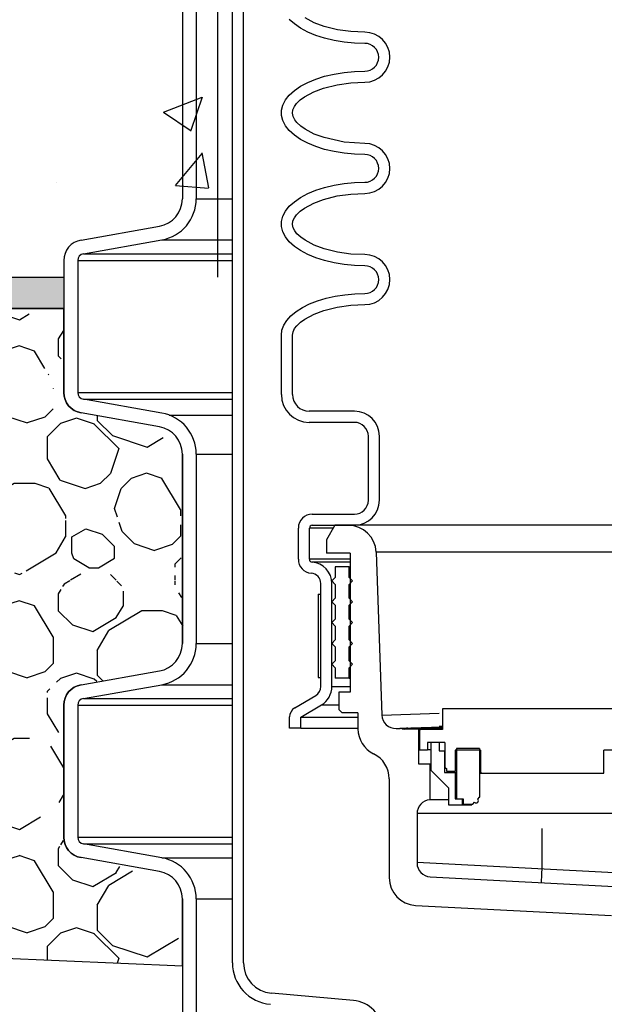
# Model space of a CAD drawing. Extents: x -1276 to 451, y 2026 to 3394.
# Tile 50 of 104: x -550 to -545, y 3176 to 3185. Entities that reach past the tile are written whole.
import ezdxf

# ---------------------------------------------------------------- set-up
doc = ezdxf.new("R2010")
doc.units = 0
doc.header["$MEASUREMENT"] = 0
doc.layers.get('0').update_dxf_attribs({"linetype": 'CONTINUOUS'})
doc.layers.get('DEFPOINTS').update_dxf_attribs({"linetype": 'CONTINUOUS'})
for name, color, linetype in [('CONCRETE', 3, 'CONTINUOUS'), ('CONCRETE-HATCH', 2, 'CONTINUOUS'), ('PEAGRAVEL-HATCH', 7, 'CONTINUOUS'), ('SPILL-BUCKET', 1, 'CONTINUOUS')]:
    doc.layers.add(name, color=color, linetype=linetype)

msp = doc.modelspace()

# ---------------------------------------------------------------- hatches: boundary and pattern name
at = {"layer": 'CONCRETE', "linetype": 'Continuous'}
msp.add_hatch(color=256, dxfattribs=at).paths.add_polyline_path([(-549.64146, 3182.29304), (-549.64146, 3182.57429), (-557.32295, 3182.57429), (-557.32295, 3182.29304)])
at = {"layer": 'CONCRETE-HATCH', "linetype": 'Continuous'}
h = msp.add_hatch(dxfattribs=at)
h.set_pattern_fill('AR-CONC', color=256, scale=0.5, style=0)
h.set_pattern_definition([(50, (4863.9127, 1710.789), (3.5863009, -0.3137607), [0.375, -4.125]), (355, (4863.9127, 1710.789), (-0.6937567, 3.7609607), [0.3, -3.3]), (100.4514, (4864.2115, 1710.763), (2.892547, 3.4471977), [0.318701, -3.5057106]), (46.1842, (4863.9127, 1711.789), (5.3362052, -0.827595), [0.5625, -6.1875]), (96.6356, (4864.3574, 1711.72), (4.6733135, 4.8705894), [0.4780514, -5.258565]), (351.1842, (4863.9127, 1711.789), (4.6733097, 4.870593), [0.45, -4.95]), (21, (4864.4127, 1711.539), (2.9845353, -2.0130945), [0.375, -4.125]), (326, (4864.4127, 1711.539), (1.2165767, 3.6257502), [0.3, -3.3]), (71.4514, (4864.6614, 1711.3713), (4.2011131, 1.6126525), [0.318701, -3.5057106]), (37.5, (4863.9127, 1710.7891), (0.06079928, 1.66446927), [0, -3.26, 0, -3.35, 0, -3.3125]), (7.5, (4863.9127, 1710.789), (1.3153477, 1.97205856), [0, -1.91, 0, -3.185, 0, -1.2625]), (327.5, (4862.7977, 1710.7891), (2.66911218, -0.11277436), [0, -1.25, 0, -3.9, 0, -5.175]), (317.5, (4862.2977, 1710.789), (2.9159308, 0.5005249), [0, -1.625, 0, -2.59, 0, -3.675])])
h.paths.add_polyline_path([(-547.59508, 3190.54716, -0.11463), (-547.6143, 3190.62989), (-547.6143, 3190.62989), (-547.6143, 3190.62989, -0.11463), (-547.59508, 3190.71261), (-547.59508, 3191.01179), (-549.23113, 3191.01179), (-557.00751, 3190.03456), (-557.00751, 3182.57429), (-548.25755, 3182.57429), (-548.25755, 3188.34981), (-547.59508, 3188.65134)])
h.paths.add_polyline_path([(-557.00751, 3190.03456), (-557.18871, 3190.01179), (-561.24873, 3190.01179), (-561.24873, 3182.57429), (-557.00751, 3182.57429)])
h.paths.add_polyline_path([(-561.24873, 3190.01179), (-570.79027, 3190.01179), (-570.79027, 3182.57429), (-561.24873, 3182.57429)])
h.paths.add_polyline_path([(-570.79027, 3190.01179), (-576.7501, 3190.01179), (-576.25567, 3188.0334), (-577.33906, 3187.26024), (-574.49181, 3186.1799), (-575.56694, 3185.27755), (-574.89136, 3182.57429), (-570.79027, 3182.57429)])
at = {"layer": 'PEAGRAVEL-HATCH', "linetype": 'Continuous'}
h = msp.add_hatch(dxfattribs=at)
h.set_pattern_fill('K13', color=256, scale=0.15, angle=45, style=0)
h.set_pattern_definition([(161.565051, (4860.352, 1712.2171), (-1.14551299, 1.14551298), [0.14626636, -3.47616375]), (198.434949, (4860.4446, 1711.6237), (-1.14551299, -1.14551298), [0.16744596, -3.45498417]), (108.434949, (4859.99504, 1711.73876), (-1.14551298, 1.14551299), [0.22028468, -3.40214544]), (120.9637565, (4860.51914, 1711.93853), (-1.14551299, 1.145512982), [0.32483496, -6.35459616]), (341.565051, (4860.8124, 1712.911), (-1.14551299, 1.14551298), [0.1554204, -3.4670097]), (30.9637565, (4860.689, 1712.83693), (-1.145512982, -1.14551299), [0.1439368, -6.5354943]), (108.434949, (4860.7059, 1712.64), (-1.14551298, 1.14551299), [0.05341206, -3.56901807]), (30.9637565, (4860.9259, 1712.5597), (-1.145512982, -1.14551299), [0.16862143, -6.51080967]), (239.0362435, (4860.61808, 1712.41277), (1.14551299, 1.145512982), [0.1008757, -6.5785554]), (210.9637565, (4860.7719, 1712.50507), (-1.145512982, -1.14551299), [0.17938317, -6.50004795]), (59.0362435, (4861.0873, 1712.11224), (1.14551299, 1.145512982), [0.12110556, -6.55832556]), (315, (4861.0289, 1712.505), (2.29102597, -4e-16), [0.17078245, -1.44921754]), (341.565051, (4860.6923, 1712.0473), (-1.14551299, 1.14551298), [0.19435985, -3.4280703]), (30.9637565, (4860.8767, 1711.98586), (-1.145512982, -1.14551299), [0.24562133, -6.4338098]), (59.0362435, (4860.54648, 1712.6954), (1.14551299, 1.145512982), [0.16473804, -6.5146931]), (30.9637565, (4860.2177, 1712.49812), (-1.145512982, -1.14551299), [0.3834064, -6.2960247]), (341.565051, (4861.05145, 1711.4565), (-1.14551299, 1.14551298), [0.3286329, -3.29379723]), (59.0362435, (4860.9142, 1711.81765), (1.14551299, 1.145512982), [0.20742305, -6.47200807]), (210.9637565, (4861.3155, 1712.17226), (-1.145512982, -1.14551299), [0.34352754, -6.3359036]), (300.9637565, (4861.6259, 1712.1313), (-1.14551299, 1.145512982), [0.29321556, -6.38621554]), (225, (4861.0342, 1711.1174), (-4e-16, -2.29102597), [0.12587075, -1.49412926]), (251.565051, (4861.10865, 1711.34086), (1.14551298, 1.14551299), [0.23552048, -3.38690964]), (18.434949, (4860.8064, 1710.9822), (-1.14551299, -1.14551298), [0.1462591, -3.476171]), (341.565051, (4860.5842, 1711.0562), (-1.14551299, 1.14551298), [0.2342041, -3.388226]), (198.434949, (4860.7285, 1711.6135), (-1.14551299, -1.14551298), [0.1501193, -3.47231085]), (161.565051, (4860.8897, 1711.5598), (-1.14551299, 1.14551298), [0.1699328, -3.4524973]), (225, (4860.5861, 1711.566), (-4e-16, -2.29102597), [0.16430493, -1.45569507]), (135, (4861.1086, 1711.3409), (-2.29102597, 0), [0.3096043, -1.3103957]), (135, (4861.0515, 1711.4565), (-2.29102597, 0), [0.1941188, -1.4258812]), (180, (4861.503, 1712.1723), (-1.14551298, 1.14551298), [0.18757007, -2.1034559]), (270, (4860.9142, 1711.8176), (-1.14551298, 1.14551298), [0.22385385, -2.06717212]), (270, (4861.7767, 1711.8799), (-1.14551298, 1.14551298), [0.1137452, -2.17728075]), (161.565051, (4861.6259, 1712.1313), (-1.14551299, 1.14551298), [0.12948223, -3.4929479]), (315, (4860.9599, 1712.8618), (2.29102597, -4e-16), [0.15646197, -1.46353803]), (90, (4861.0705, 1712.6465), (-1.14551298, 1.14551298), [0.10473996, -2.186286]), (90, (4860.689, 1712.6906), (-1.14551298, 1.14551298), [0.14628494, -2.14474104]), (0, (4860.8397, 1712.5597), (-1.14551298, 1.14551298), [0.08624347, -2.2047825]), (149.0362435, (4860.83966, 1712.5597), (-1.145512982, 1.14551299), [0.1560122, -6.52341894]), (90, (4860.4699, 1711.2468), (-1.14551298, 1.14551298), [0.2031168, -2.08790918]), (120.9637565, (4860.58423, 1711.05624), (-1.14551299, 1.145512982), [0.2221811, -6.45725002]), (315, (4859.995, 1711.7388), (2.29102597, -4e-16), [0.150823, -1.469177]), (71.565051, (4859.9254, 1711.94774), (1.14551298, 1.14551299), [0.19008, -3.43235013]), (45, (4859.9855, 1712.128), (0, 2.29102597), [0.12587075, -1.49412926]), (198.434949, (4860.21325, 1712.2633), (-1.14551299, -1.14551298), [0.1462591, -3.476171]), (341.565051, (4860.1017, 1711.6321), (-1.14551299, 1.14551298), [0.1939975, -3.42843263]), (45, (4860.4446, 1711.6237), (0, 2.29102597), [0.10542878, -1.51457123]), (270, (4860.5191, 1711.9385), (-1.14551298, 1.14551298), [0.2402591, -2.05076686]), (135, (4860.6923, 1712.0473), (-2.29102597, 0), [0.17837246, -1.44162755]), (180, (4861.0289, 1712.5051), (-1.14551298, 1.14551298), [0.2569598, -2.03406617]), (270, (4860.5662, 1712.3263), (-1.14551298, 1.14551298), [0.1528189, -2.13820706]), (270, (4861.1496, 1712.3843), (-1.14551298, 1.14551298), [0.16822163, -2.12280434]), (270, (4860.6312, 1712.9116), (-1.14551298, 1.14551298), [0.07500263, -2.21602334])])
h.paths.add_polyline_path([(-548.57656, 3176.38574), (-550.2219, 3176.45153), (-550.74134, 3176.45986), (-551.56323, 3176.76935), (-552.58404, 3177.63828), (-554.2545, 3177.9377), (-555.4846, 3178.36137), (-556.60375, 3179.09865), (-557.31128, 3179.56473), (-557.87602, 3179.77664), (-558.8808, 3179.83057), (-559.73072, 3180.08845), (-560.04374, 3180.56025), (-560.30925, 3181.37146), (-560.43593, 3182.29304), (-551.10379, 3182.29304), (-549.62712, 3182.2302), (-549.63575, 3182.17265), (-549.63575, 3182.14674), (-549.64439, 3182.10933), (-549.64599, 3182.04207), (-549.63288, 3181.93667), (-549.664, 3181.84119), (-549.6075, 3181.7559), (-551.26676, 3181.74123), (-549.62424, 3181.7007), (-551.174, 3181.66767), (-551.08818, 3181.62022), (-549.63969, 3181.57439), (-550.92239, 3181.55998), (-550.84882, 3181.54399), (-550.77312, 3181.53226), (-550.69529, 3181.5248), (-550.6164, 3181.52267), (-550.59919, 3181.51916), (-549.14971, 3181.30646), (-548.57609, 3181.05948), (-548.57656, 3180.98492), (-548.57681, 3181.08334), (-548.57681, 3180.42871), (-549.94514, 3180.40042), (-548.56875, 3180.34918), (-548.4085, 3180.38293), (-548.58039, 3180.30939), (-548.50258, 3180.30862), (-548.58224, 3180.28176), (-548.58674, 3180.26153), (-548.58674, 3179.9694), (-550.5346, 3179.92414), (-548.26206, 3179.88589), (-548.57775, 3179.8503), (-550.42449, 3179.85092), (-548.29191, 3179.83935), (-548.25644, 3179.81487), (-550.318, 3179.78446), (-548.58224, 3179.737), (-548.58224, 3179.57707), (-548.57325, 3179.60918), (-548.57325, 3178.95881), (-550.30401, 3178.92015), (-549.57653, 3178.85816), (-550.31802, 3178.80046), (-549.64818, 3178.79091), (-549.64891, 3178.64953), (-549.64255, 3178.50732), (-549.65155, 3178.48634), (-549.98037, 3178.45693), (-549.95415, 3178.43195), (-549.64255, 3178.31782), (-549.64254, 3177.85723), (-549.91601, 3177.82264), (-549.89919, 3177.78083), (-549.86282, 3177.72791), (-549.64255, 3177.67073), (-549.78686, 3177.64766), (-549.48662, 3177.35775), (-549.81022, 3177.52508), (-548.67323, 3177.10721)])

# ---------------------------------------------------------------- linework, layer by layer
msp.add_lwpolyline([(-550.79204, 3176.48243), (-548.57656, 3176.38574), (-548.57656, 3176.98765, 0.3639713), (-548.78301, 3177.23368), (-549.48662, 3177.35775, -0.3639701), (-549.64146, 3177.54228), (-549.64146, 3178.7268, -0.3639702), (-549.48662, 3178.91133), (-548.78301, 3179.0354, 0.3639697), (-548.57656, 3179.28143), (-548.57656, 3180.98492, 0.3639702), (-548.78301, 3181.23095), (-549.48662, 3181.35502, -0.3639702), (-549.64146, 3181.53954), (-549.64146, 3182.29304), (-560.43145, 3182.29304)], format="xyb")
at = {"layer": 'CONCRETE', "color": 3}
for p, q in [((-575.3197, 3182.57429), (-549.64146, 3182.57429)), ((-575.24941, 3182.29304), (-549.64146, 3182.29304))]:
    msp.add_line(p, q, dxfattribs=at)
at = {"layer": 'DEFPOINTS', "linetype": 'Continuous'}
msp.add_lwpolyline([(-548.25701, 3182.57429), (-548.25701, 3188.34981), (-547.59455, 3188.65134), (-547.59455, 3191.01179)], dxfattribs=at)
at = {"layer": 'SPILL-BUCKET', "color": 1, "linetype": 'Continuous'}
for p, q in [((-548.12749, 3176.41283), (-548.12749, 3190.61039)), ((-548.02756, 3176.41283), (-548.02756, 3190.61039)), ((-548.57656, 3184.98219), (-548.57656, 3183.2787)), ((-548.45165, 3184.98219), (-548.45165, 3183.2787)), ((-547.57047, 3184.8505), (-547.61581, 3184.89174)), ((-547.51515, 3184.81242), (-547.57047, 3184.8505)), ((-547.39155, 3184.8609), (-547.47449, 3184.90481)), ((-547.30366, 3184.82845), (-547.39155, 3184.8609)), ((-547.18387, 3184.7986), (-547.30366, 3184.82845)), ((-547.45072, 3184.77812), (-547.51515, 3184.81242)), ((-547.3782, 3184.74812), (-547.45072, 3184.77812)), ((-547.29873, 3184.7229), (-547.3782, 3184.74812)), ((-547.06178, 3184.78177), (-547.18387, 3184.7986)), ((-546.93766, 3184.77648), (-547.06178, 3184.78177)), ((-547.21356, 3184.70287), (-547.29873, 3184.7229)), ((-547.12405, 3184.68832), (-547.21356, 3184.70287)), ((-547.03159, 3184.67951), (-547.12405, 3184.68832)), ((-546.93766, 3184.67655), (-547.03159, 3184.67951)), ((-547.3782, 3184.35515), (-547.29873, 3184.38037)), ((-547.29873, 3184.38037), (-547.21356, 3184.40041)), ((-547.21356, 3184.40041), (-547.12405, 3184.41495)), ((-547.12405, 3184.41495), (-547.03159, 3184.42377)), ((-547.03159, 3184.42377), (-546.93766, 3184.42672)), ((-547.57047, 3184.25277), (-547.51515, 3184.29085)), ((-547.51515, 3184.29085), (-547.45072, 3184.32515)), ((-547.45072, 3184.32515), (-547.3782, 3184.35515)), ((-547.30809, 3184.27343), (-547.18683, 3184.30408)), ((-547.18683, 3184.30408), (-547.06302, 3184.32136)), ((-547.06302, 3184.32136), (-546.93766, 3184.32679)), ((-547.65046, 3184.16778), (-547.61581, 3184.21154)), ((-547.61581, 3184.21154), (-547.57047, 3184.25277)), ((-547.47879, 3184.19568), (-547.39606, 3184.24044)), ((-547.39606, 3184.24044), (-547.30809, 3184.27343)), ((-547.68567, 3184.07551), (-547.67387, 3184.1222)), ((-547.67387, 3184.1222), (-547.65046, 3184.16778)), ((-547.5695, 3184.10876), (-547.5506, 3184.13465)), ((-547.5506, 3184.13465), (-547.51684, 3184.16771)), ((-547.51684, 3184.16771), (-547.47879, 3184.19568)), ((-547.68567, 3184.02845), (-547.68567, 3184.07551)), ((-547.67387, 3183.98176), (-547.68567, 3184.02845)), ((-547.58717, 3184.04919), (-547.58273, 3184.07996)), ((-547.58098, 3184.01865), (-547.58717, 3184.04919)), ((-547.58273, 3184.07996), (-547.5695, 3184.10876)), ((-547.65046, 3183.93618), (-547.67387, 3183.98176)), ((-547.61581, 3183.89242), (-547.65046, 3183.93618)), ((-547.56655, 3183.99043), (-547.58098, 3184.01865)), ((-547.54708, 3183.9653), (-547.56655, 3183.99043)), ((-547.5128, 3183.93297), (-547.54708, 3183.9653)), ((-547.57047, 3183.85118), (-547.61581, 3183.89242)), ((-547.51515, 3183.81311), (-547.57047, 3183.85118)), ((-547.47449, 3183.90549), (-547.5128, 3183.93297)), ((-547.39155, 3183.86158), (-547.47449, 3183.90549)), ((-547.30366, 3183.82914), (-547.39155, 3183.86158)), ((-547.45072, 3183.7788), (-547.51515, 3183.81311)), ((-547.3782, 3183.7488), (-547.45072, 3183.7788)), ((-547.12309, 3183.78933), (-547.30366, 3183.82914)), ((-546.93766, 3183.77717), (-547.12309, 3183.78933)), ((-547.29873, 3183.72359), (-547.3782, 3183.7488)), ((-547.21356, 3183.70355), (-547.29873, 3183.72359)), ((-547.12405, 3183.68901), (-547.21356, 3183.70355)), ((-547.03159, 3183.68019), (-547.12405, 3183.68901)), ((-546.93766, 3183.67723), (-547.03159, 3183.68019)), ((-547.21356, 3183.40109), (-547.12405, 3183.41563)), ((-547.12405, 3183.41563), (-547.03159, 3183.42445)), ((-547.03159, 3183.42445), (-546.93766, 3183.4274)), ((-547.51515, 3183.29153), (-547.45072, 3183.32584)), ((-547.45072, 3183.32584), (-547.3782, 3183.35583)), ((-547.3782, 3183.35583), (-547.29873, 3183.38105)), ((-547.29873, 3183.38105), (-547.21356, 3183.40109)), ((-547.18683, 3183.30476), (-547.06302, 3183.32204)), ((-547.06302, 3183.32204), (-546.93766, 3183.32747)), ((-547.61581, 3183.21222), (-547.57047, 3183.25346)), ((-547.57047, 3183.25346), (-547.51515, 3183.29153)), ((-547.47879, 3183.19636), (-547.39606, 3183.24113)), ((-547.39606, 3183.24113), (-547.30809, 3183.27411)), ((-547.30809, 3183.27411), (-547.18683, 3183.30476)), ((-547.67387, 3183.12288), (-547.65046, 3183.16846)), ((-547.65046, 3183.16846), (-547.61581, 3183.21222)), ((-547.5506, 3183.13533), (-547.51684, 3183.1684)), ((-547.51684, 3183.1684), (-547.47879, 3183.19636)), ((-547.68567, 3183.07619), (-547.67387, 3183.12288)), ((-547.68567, 3183.02913), (-547.68567, 3183.07619)), ((-547.58717, 3183.04987), (-547.58273, 3183.08064)), ((-547.58273, 3183.08064), (-547.5695, 3183.10944)), ((-547.5695, 3183.10944), (-547.5506, 3183.13533)), ((-549.48662, 3182.9086), (-548.78301, 3183.03266)), ((-547.67387, 3182.98244), (-547.68567, 3183.02913)), ((-547.65046, 3182.93686), (-547.67387, 3182.98244)), ((-547.58098, 3183.01933), (-547.58717, 3183.04987)), ((-547.56655, 3182.99111), (-547.58098, 3183.01933)), ((-547.54708, 3182.96598), (-547.56655, 3182.99111)), ((-547.5128, 3182.93365), (-547.54708, 3182.96598)), ((-549.46493, 3182.78558), (-548.76132, 3182.90965)), ((-547.61581, 3182.8931), (-547.65046, 3182.93686)), ((-547.57047, 3182.85186), (-547.61581, 3182.8931)), ((-547.47449, 3182.90617), (-547.5128, 3182.93365)), ((-547.39155, 3182.86226), (-547.47449, 3182.90617)), ((-547.51515, 3182.81379), (-547.57047, 3182.85186)), ((-547.45072, 3182.77949), (-547.51515, 3182.81379)), ((-547.30366, 3182.82982), (-547.39155, 3182.86226)), ((-547.18387, 3182.79997), (-547.30366, 3182.82982)), ((-547.06178, 3182.78313), (-547.18387, 3182.79997)), ((-549.64146, 3182.72407), (-549.64146, 3181.53954)), ((-549.51654, 3182.72407), (-549.51654, 3181.53954)), ((-547.3782, 3182.74949), (-547.45072, 3182.77949)), ((-547.29873, 3182.72427), (-547.3782, 3182.74949)), ((-547.21356, 3182.70423), (-547.29873, 3182.72427)), ((-547.12405, 3182.68969), (-547.21356, 3182.70423)), ((-546.93766, 3182.77785), (-547.06178, 3182.78313)), ((-547.03159, 3182.68087), (-547.12405, 3182.68969)), ((-546.93766, 3182.67792), (-547.03159, 3182.68087)), ((-547.43466, 3182.33384), (-547.36341, 3182.36175)), ((-547.36341, 3182.36175), (-547.28596, 3182.38516)), ((-547.28596, 3182.38516), (-547.20343, 3182.40373)), ((-547.20343, 3182.40373), (-547.11702, 3182.4172)), ((-547.11702, 3182.4172), (-547.028, 3182.42535)), ((-547.028, 3182.42535), (-546.93766, 3182.42809)), ((-547.6013, 3182.2275), (-547.55447, 3182.26622)), ((-547.55447, 3182.26622), (-547.49866, 3182.30185)), ((-547.49866, 3182.30185), (-547.43466, 3182.33384)), ((-547.39402, 3182.24271), (-547.306, 3182.27545)), ((-547.306, 3182.27545), (-547.18514, 3182.30581)), ((-547.18514, 3182.30581), (-547.06228, 3182.32284)), ((-547.06228, 3182.32284), (-546.93766, 3182.32816)), ((-547.66537, 3182.14303), (-547.63844, 3182.18623)), ((-547.63844, 3182.18623), (-547.6013, 3182.2275)), ((-547.5489, 3182.13797), (-547.51491, 3182.17066)), ((-547.51491, 3182.17066), (-547.47673, 3182.19838)), ((-547.47673, 3182.19838), (-547.39402, 3182.24271)), ((-547.68715, 3182.05334), (-547.68168, 3182.09852)), ((-547.68168, 3182.09852), (-547.66537, 3182.14303)), ((-547.58721, 3182.05334), (-547.58191, 3182.08426)), ((-547.58191, 3182.08426), (-547.56809, 3182.11261)), ((-547.56809, 3182.11261), (-547.5489, 3182.13797)), ((-547.68715, 3181.52003), (-547.68715, 3182.05334)), ((-547.58721, 3181.52003), (-547.58721, 3182.05334)), ((-548.76132, 3181.35397), (-549.46493, 3181.47803)), ((-547.03074, 3181.37014), (-547.43732, 3181.37014)), ((-548.78301, 3181.23095), (-549.48662, 3181.35502)), ((-547.03074, 3181.2702), (-547.43732, 3181.2702)), ((-546.90583, 3180.56993), (-546.90583, 3181.14529)), ((-546.8059, 3180.56993), (-546.8059, 3181.14529)), ((-548.57656, 3180.98492), (-548.57656, 3179.28143)), ((-548.45165, 3180.98492), (-548.45165, 3179.28143)), ((-547.40986, 3180.44502), (-547.03074, 3180.44502)), ((-547.53477, 3180.03905), (-547.53477, 3180.3201)), ((-547.43484, 3180.03905), (-547.43484, 3180.3201)), ((-547.40986, 3180.34509), (-547.03074, 3180.34509)), ((-547.06972, 3180.09526), (-547.06972, 3178.84611)), ((-547.33304, 3178.89626), (-547.33304, 3179.8211)), ((-547.2331, 3178.89626), (-547.2331, 3179.8211)), ((-549.48662, 3178.91133), (-548.78301, 3179.0354)), ((-549.46493, 3178.78831), (-548.76132, 3178.91238)), ((-547.56715, 3178.70341), (-547.37873, 3178.8158)), ((-547.06972, 3178.84611), (-547.17127, 3178.84611)), ((-547.17127, 3178.84611), (-547.17127, 3178.68781)), ((-549.64146, 3178.7268), (-549.64146, 3177.54228)), ((-549.51654, 3178.7268), (-549.51654, 3177.54228)), ((-547.51291, 3178.6194), (-547.32754, 3178.72998)), ((-547.17127, 3178.68781), (-547.1422, 3178.65874)), ((-546.99951, 3178.65874), (-547.1422, 3178.65874)), ((-546.99951, 3178.65874), (-546.99951, 3178.51559)), ((-544.45001, 3178.69533), (-546.23878, 3178.69533)), ((-546.23878, 3178.69533), (-546.23878, 3178.50815)), ((-547.61284, 3178.52264), (-547.61284, 3178.62295)), ((-547.51291, 3178.52264), (-547.51291, 3178.6194)), ((-547.51291, 3178.52264), (-547.61284, 3178.52264)), ((-546.23878, 3178.50815), (-546.44739, 3178.50815)), ((-546.44739, 3178.50815), (-546.44739, 3178.32628)), ((-546.23878, 3178.53579), (-546.23878, 3178.50815)), ((-546.37494, 3178.39323), (-546.37494, 3178.32628)), ((-546.34296, 3178.39323), (-546.37494, 3178.39323)), ((-546.27076, 3178.39323), (-546.34471, 3178.39323)), ((-546.34471, 3178.39323), (-546.34471, 3178.14341)), ((-546.2188, 3178.39323), (-546.31298, 3178.39323)), ((-546.27076, 3178.39323), (-546.27076, 3178.31828)), ((-546.2188, 3178.39323), (-546.2188, 3178.16847)), ((-546.44739, 3178.32628), (-546.37494, 3178.32628)), ((-546.36736, 3178.32628), (-546.37494, 3178.32628)), ((-546.34472, 3178.32628), (-546.36736, 3178.32628)), ((-546.27076, 3178.31828), (-546.2213, 3178.31828)), ((-546.2213, 3178.31828), (-546.22067, 3178.31828)), ((-546.2213, 3178.31828), (-546.2213, 3178.12342)), ((-546.22067, 3178.31828), (-546.21879, 3178.31828)), ((-545.89852, 3178.32328), (-546.12486, 3178.32328)), ((-546.12486, 3178.32328), (-546.12486, 3178.13541)), ((-545.90651, 3178.33827), (-546.11387, 3178.33827)), ((-546.11387, 3178.33827), (-546.11387, 3177.88658)), ((-545.90651, 3178.33827), (-545.90651, 3177.90107)), ((-545.89852, 3178.32328), (-545.89852, 3178.11842)), ((-544.79028, 3178.11842), (-544.79028, 3178.32328)), ((-544.56393, 3178.32328), (-544.79028, 3178.32328)), ((-546.34471, 3178.14341), (-546.18757, 3177.98626)), ((-546.2213, 3178.12342), (-546.12486, 3178.12342)), ((-546.2188, 3178.16847), (-546.20481, 3178.16039)), ((-546.20481, 3178.16039), (-546.20481, 3178.13541)), ((-546.20481, 3178.13541), (-546.12486, 3178.13541)), ((-546.1345, 3178.12342), (-546.12486, 3178.11991)), ((-546.12211, 3178.13541), (-546.12486, 3178.13541)), ((-546.12486, 3178.12342), (-546.12211, 3178.12342)), ((-546.12486, 3178.12342), (-546.12486, 3177.88658)), ((-546.11388, 3178.13541), (-546.12211, 3178.13541)), ((-546.12211, 3178.12342), (-546.11387, 3178.12342)), ((-545.89852, 3178.1254), (-545.89154, 3178.11842)), ((-545.89852, 3178.11842), (-545.81008, 3178.11842)), ((-545.84013, 3178.11842), (-545.82215, 3178.11842)), ((-545.82215, 3178.11842), (-545.79009, 3178.11842)), ((-545.79009, 3178.11842), (-545.7449, 3178.11842)), ((-545.7449, 3178.11842), (-544.79028, 3178.11842)), ((-546.71846, 3178.06628), (-546.71846, 3177.17824)), ((-546.18757, 3177.98626), (-546.18757, 3177.83112)), ((-546.18758, 3177.87762), (-546.24629, 3177.87762)), ((-546.18757, 3177.83112), (-546.06291, 3177.83112)), ((-546.12486, 3177.88658), (-546.06291, 3177.88658)), ((-546.11387, 3177.88658), (-546.05291, 3177.88658)), ((-546.06291, 3177.88658), (-546.06291, 3177.83112)), ((-546.06291, 3177.83112), (-546.05298, 3177.83112)), ((-546.05298, 3177.83112), (-546.02346, 3177.83112)), ((-546.05291, 3177.88658), (-546.05291, 3177.83861)), ((-546.05291, 3177.83861), (-545.96897, 3177.83861)), ((-546.02346, 3177.83112), (-545.97518, 3177.83112)), ((-545.96897, 3177.83861), (-545.95187, 3177.85571)), ((-545.96866, 3177.83861), (-545.96897, 3177.83861)), ((-545.96772, 3177.83861), (-545.96866, 3177.83861)), ((-545.92361, 3177.88397), (-545.90651, 3177.90107)), ((-545.92361, 3177.88397), (-545.9233, 3177.88397)), ((-545.9233, 3177.88397), (-545.92236, 3177.88397)), ((-545.90651, 3177.90107), (-545.9062, 3177.90107)), ((-545.9062, 3177.90107), (-545.90526, 3177.90107)), ((-548.76132, 3177.3567), (-549.46493, 3177.48077)), ((-548.78301, 3177.23368), (-549.48662, 3177.35775)), ((-548.57656, 3176.98765), (-548.57656, 3175.78382)), ((-548.45165, 3176.98765), (-548.45165, 3175.78382)), ((-546.4817, 3176.92875), (-544.72299, 3176.83658)), ((-547.04068, 3176.07466), (-547.7767, 3176.13906))]:
    msp.add_line(p, q, dxfattribs=at)
at = {"layer": 'SPILL-BUCKET', "color": 7}
for p, q in [((-548.45165, 3183.2787), (-548.12749, 3183.2787)), ((-548.76132, 3182.90965), (-548.12749, 3182.90965)), ((-549.46493, 3182.78558), (-548.12749, 3182.78558)), ((-549.51654, 3182.72407), (-548.12749, 3182.72407)), ((-549.51654, 3181.53954), (-548.12749, 3181.53954)), ((-549.46493, 3181.47803), (-548.12749, 3181.47803)), ((-548.6949, 3181.33583), (-548.12749, 3181.33583)), ((-548.45165, 3180.98492), (-548.12749, 3180.98492)), ((-548.45165, 3179.28143), (-548.12749, 3179.28143)), ((-548.76132, 3178.91238), (-548.12749, 3178.91238)), ((-547.23311, 3178.89626), (-547.06972, 3178.89626)), ((-549.51654, 3178.7268), (-548.12749, 3178.7268)), ((-549.46493, 3178.78831), (-548.12749, 3178.78831)), ((-547.32754, 3178.72998), (-547.17127, 3178.72998)), ((-547.51291, 3178.6194), (-546.99951, 3178.6194)), ((-547.51291, 3178.52264), (-546.99951, 3178.52264)), ((-549.51654, 3177.54228), (-548.12749, 3177.54228)), ((-549.46493, 3177.48077), (-548.12749, 3177.48077)), ((-548.76132, 3177.3567), (-548.12749, 3177.3567)), ((-548.45165, 3176.98765), (-548.12749, 3176.98765))]:
    msp.add_line(p, q, dxfattribs=at)
at = {"layer": 'SPILL-BUCKET', "linetype": 'Continuous'}
for p, q in [((-547.42884, 3180.3201), (-547.43484, 3180.3201)), ((-547.41086, 3180.3201), (-547.42884, 3180.3201)), ((-547.38094, 3180.3201), (-547.41086, 3180.3201)), ((-547.33912, 3180.3201), (-547.38094, 3180.3201)), ((-547.2855, 3180.3201), (-547.33912, 3180.3201)), ((-547.22018, 3180.3201), (-547.2855, 3180.3201)), ((-547.20562, 3180.34509), (-547.28057, 3180.21527)), ((-547.0861, 3180.34509), (-547.20562, 3180.34509)), ((-547.28057, 3180.21527), (-547.28057, 3180.09526)), ((-547.06972, 3180.09526), (-547.28057, 3180.09526)), ((-546.83643, 3180.10398), (-546.78527, 3178.63918)), ((-547.42732, 3180.03905), (-547.43484, 3180.03905)), ((-547.40477, 3180.03905), (-547.42732, 3180.03905)), ((-547.40474, 3180.01414), (-547.41179, 3180.01414)), ((-547.36725, 3180.03905), (-547.40477, 3180.03905)), ((-547.38362, 3180.01414), (-547.40474, 3180.01414)), ((-547.34848, 3180.01414), (-547.38362, 3180.01414)), ((-547.31485, 3180.03905), (-547.36725, 3180.03905)), ((-547.2994, 3180.01414), (-547.34848, 3180.01414)), ((-547.2477, 3180.03905), (-547.31485, 3180.03905)), ((-547.23649, 3180.01414), (-547.2994, 3180.01414)), ((-547.16597, 3180.03905), (-547.2477, 3180.03905)), ((-547.1599, 3180.01414), (-547.23649, 3180.01414)), ((-547.06986, 3180.03905), (-547.16597, 3180.03905)), ((-547.0698, 3180.01414), (-547.1599, 3180.01414)), ((-546.78527, 3178.63919), (-546.26961, 3178.65677)), ((-546.65607, 3178.5187), (-546.62295, 3178.51986)), ((-546.62294, 3178.51986), (-546.62152, 3178.51991)), ((-546.62152, 3178.51991), (-546.61723, 3178.52006)), ((-546.61723, 3178.52006), (-546.24647, 3178.53301)), ((-546.60127, 3178.51678), (-546.35313, 3178.52097)), ((-546.45514, 3178.51365), (-546.58176, 3178.51365)), ((-546.5528, 3178.52107), (-546.56469, 3178.52189)), ((-546.54129, 3178.51779), (-546.5528, 3178.52107)), ((-546.53087, 3178.51469), (-546.54129, 3178.51779)), ((-546.52008, 3178.51365), (-546.53087, 3178.51469)), ((-546.45514, 3178.51365), (-546.45053, 3178.51365)), ((-546.45514, 3178.51365), (-546.45514, 3178.20137)), ((-546.45053, 3178.51365), (-546.43675, 3178.51365)), ((-546.45514, 3178.20137), (-546.35371, 3178.20137)), ((-546.35371, 3178.20137), (-546.35145, 3178.20137)), ((-546.35371, 3178.20137), (-546.35371, 3177.87762)), ((-546.35145, 3178.20137), (-546.34471, 3178.20137)), ((-546.34688, 3177.87762), (-546.35371, 3177.87762)), ((-546.32649, 3177.87762), (-546.34688, 3177.87762)), ((-546.2928, 3177.87762), (-546.32649, 3177.87762)), ((-546.24629, 3177.87762), (-546.2928, 3177.87762)), ((-543.85477, 3177.75311), (-546.46863, 3177.75311)), ((-546.46863, 3177.75311), (-546.46863, 3177.30953)), ((-545.3444, 3177.25716), (-545.3444, 3177.61876)), ((-546.46863, 3177.31608), (-543.85477, 3177.17909)), ((-545.34824, 3177.18384), (-545.34642, 3177.21861)), ((-545.34642, 3177.21861), (-545.3444, 3177.25716)), ((-546.35025, 3177.18479), (-543.90712, 3177.05675)), ((-545.35093, 3177.13242), (-545.35061, 3177.13852)), ((-545.35061, 3177.13852), (-545.34968, 3177.15624)), ((-545.34968, 3177.15624), (-545.34824, 3177.18384))]:
    msp.add_line(p, q, dxfattribs=at)
at = {"layer": 'SPILL-BUCKET', "color": 7, "linetype": 'Continuous'}
for p, q in [((-543.59713, 3180.34509), (-547.0861, 3180.34509)), ((-543.59713, 3180.10398), (-546.83643, 3180.10398)), ((-547.07821, 3179.97034), (-547.20313, 3179.97034)), ((-547.20313, 3179.97034), (-547.20313, 3179.87666)), ((-547.07821, 3179.87666), (-547.07821, 3179.97034)), ((-547.07821, 3179.97034), (-547.07608, 3179.97034)), ((-547.07608, 3179.97034), (-547.0697, 3179.97034)), ((-547.20313, 3179.87666), (-547.23435, 3179.84543)), ((-547.04698, 3179.84543), (-547.07821, 3179.87666)), ((-547.07821, 3179.87666), (-547.07608, 3179.87666)), ((-547.07608, 3179.87666), (-547.0697, 3179.87666)), ((-547.23435, 3179.84543), (-547.20313, 3179.8142)), ((-547.20313, 3179.8142), (-547.20313, 3179.68928)), ((-547.07821, 3179.8142), (-547.04698, 3179.84543)), ((-547.07821, 3179.68928), (-547.07821, 3179.8142)), ((-547.07821, 3179.8142), (-547.07608, 3179.8142)), ((-547.07608, 3179.8142), (-547.0697, 3179.8142)), ((-547.35802, 3179.72494), (-547.33304, 3179.72494)), ((-547.35802, 3179.72494), (-547.35802, 3178.97546)), ((-547.33304, 3178.97546), (-547.33304, 3179.72494)), ((-547.20313, 3179.68928), (-547.23435, 3179.65806)), ((-547.04698, 3179.65806), (-547.07821, 3179.68928)), ((-547.07821, 3179.68928), (-547.07608, 3179.68928)), ((-547.07608, 3179.68928), (-547.0697, 3179.68928)), ((-547.23435, 3179.65806), (-547.20313, 3179.62683)), ((-547.20313, 3179.62683), (-547.20313, 3179.50191)), ((-547.07821, 3179.62683), (-547.04698, 3179.65806)), ((-547.07821, 3179.50191), (-547.07821, 3179.62683)), ((-547.07821, 3179.62683), (-547.07608, 3179.62683)), ((-547.07608, 3179.62683), (-547.0697, 3179.62683)), ((-547.20313, 3179.50191), (-547.23435, 3179.47068)), ((-547.23435, 3179.47068), (-547.20313, 3179.43946)), ((-547.20313, 3179.43946), (-547.20313, 3179.31454)), ((-547.07821, 3179.50191), (-547.07608, 3179.50191)), ((-547.04698, 3179.47068), (-547.07821, 3179.50191)), ((-547.07821, 3179.43946), (-547.04698, 3179.47068)), ((-547.07821, 3179.31454), (-547.07821, 3179.43946)), ((-547.07821, 3179.43946), (-547.07608, 3179.43946)), ((-547.07608, 3179.50191), (-547.0697, 3179.50191)), ((-547.07608, 3179.43946), (-547.0697, 3179.43946)), ((-547.20313, 3179.31454), (-547.23435, 3179.28331)), ((-547.23435, 3179.28331), (-547.20313, 3179.25208)), ((-547.22889, 3179.28878), (-547.2312, 3179.28016)), ((-547.20313, 3179.25208), (-547.20313, 3179.12717)), ((-547.07821, 3179.31454), (-547.07608, 3179.31454)), ((-547.04698, 3179.28331), (-547.07821, 3179.31454)), ((-547.07821, 3179.25208), (-547.04698, 3179.28331)), ((-547.07821, 3179.12717), (-547.07821, 3179.25208)), ((-547.07821, 3179.25208), (-547.07608, 3179.25208)), ((-547.07608, 3179.31454), (-547.0697, 3179.31454)), ((-547.07608, 3179.25208), (-547.0697, 3179.25208)), ((-547.20313, 3179.12717), (-547.23435, 3179.09594)), ((-547.23435, 3179.09594), (-547.20313, 3179.06471)), ((-547.07821, 3179.12717), (-547.07608, 3179.12717)), ((-547.04698, 3179.09594), (-547.07821, 3179.12717)), ((-547.07821, 3179.06471), (-547.04698, 3179.09594)), ((-547.07608, 3179.12717), (-547.0697, 3179.12717)), ((-547.20313, 3179.06471), (-547.20313, 3178.97103)), ((-547.07821, 3179.06471), (-547.07608, 3179.06471)), ((-547.07821, 3178.97103), (-547.07821, 3179.06471)), ((-547.07608, 3179.06471), (-547.0697, 3179.06471)), ((-547.35802, 3178.97546), (-547.33304, 3178.97546)), ((-547.07821, 3178.97103), (-547.20313, 3178.97103)), ((-547.07821, 3178.97103), (-547.07608, 3178.97103)), ((-547.07608, 3178.97103), (-547.0697, 3178.97103)), ((-546.26926, 3178.53969), (-546.24628, 3178.53969)), ((-546.24628, 3178.53969), (-546.24565, 3178.53969)), ((-546.24565, 3178.53969), (-546.24378, 3178.53969)), ((-546.43815, 3178.51353), (-546.2529, 3178.52974)), ((-546.43768, 3178.50815), (-546.43815, 3178.51353)), ((-546.43653, 3178.50815), (-546.43768, 3178.50815)), ((-546.43653, 3178.50815), (-546.25242, 3178.52426)), ((-546.25242, 3178.52426), (-546.24901, 3178.52426)), ((-546.24901, 3178.52426), (-546.23878, 3178.52426))]:
    msp.add_line(p, q, dxfattribs=at)
at = {"layer": 'SPILL-BUCKET', "color": 1, "linetype": 'Continuous'}
for centre, radius, start, end in [((-546.93766, 3184.55164), 0.22485, 270, 90), ((-546.93766, 3184.55164), 0.12491, 270, 90), ((-546.93766, 3183.55232), 0.22485, 270, 90), ((-546.93766, 3183.55232), 0.12491, 270, 90), ((-548.82639, 3183.2787), 0.24983, 279.999999, 0), ((-548.82639, 3183.2787), 0.37474, 280, 0), ((-549.45409, 3182.72407), 0.18737, 100, 180), ((-549.45409, 3182.72407), 0.06246, 99.999999, 180), ((-546.93766, 3182.553), 0.22485, 270, 90), ((-546.93766, 3182.553), 0.12491, 270, 90), ((-549.45409, 3181.53954), 0.18737, 180, 260), ((-549.45409, 3181.53954), 0.06246, 180, 260.000001), ((-547.43732, 3181.52003), 0.24983, 180, 270), ((-547.43732, 3181.52003), 0.1499, 180, 270), ((-547.03074, 3181.14529), 0.22485, 0, 90), ((-548.82639, 3180.98492), 0.37474, 0, 80), ((-548.82639, 3180.98492), 0.24983, 0, 80.000001), ((-547.03074, 3181.14529), 0.12491, 0, 90), ((-547.03074, 3180.56993), 0.12491, 270, 0), ((-547.03074, 3180.56993), 0.22485, 270, 0), ((-547.40986, 3180.3201), 0.12491, 90, 180), ((-547.40986, 3180.3201), 0.02498, 90, 180), ((-547.40986, 3180.03905), 0.12491, 180, 265.575644), ((-547.40986, 3180.03905), 0.02498, 180, 265.575644), ((-547.42672, 3179.8211), 0.19362, 0, 85.575644), ((-547.42672, 3179.8211), 0.09369, 0, 85.575644), ((-548.82639, 3179.28143), 0.24983, 279.999999, 0), ((-548.82639, 3179.28143), 0.37474, 280, 0), ((-549.45409, 3178.7268), 0.18737, 100, 180), ((-547.42672, 3178.89626), 0.09369, 300.816131, 0), ((-547.42672, 3178.89626), 0.19362, 300.816129, 0), ((-549.45409, 3178.7268), 0.06246, 99.999999, 180), ((-547.51916, 3178.62295), 0.09369, 120.816131, 180), ((-546.74968, 3178.51559), 0.24983, 180, 244.05552), ((-546.96829, 3178.06628), 0.24983, 0, 64.05552), ((-545.93774, 3177.86984), 0.01999, 225, 45), ((-549.45409, 3177.54228), 0.18737, 180, 260), ((-549.45409, 3177.54228), 0.06246, 180, 260.000001), ((-548.82639, 3176.98765), 0.37474, 0, 80), ((-548.82639, 3176.98765), 0.24983, 0, 80.000001), ((-546.46863, 3177.17824), 0.24983, 180, 267), ((-547.75275, 3176.41283), 0.37474, 180, 265), ((-547.75275, 3176.41283), 0.27481, 180, 265), ((-547.06572, 3175.78846), 0.2873, 280, 85)]:
    msp.add_arc(centre, radius, start, end, dxfattribs=at)
at = {"layer": 'SPILL-BUCKET', "linetype": 'Continuous'}
for centre, radius, start, end in [((-547.0861, 3180.09526), 0.24983, 2, 90), ((-546.66043, 3178.64354), 0.12491, 182, 272), ((-546.62077, 3178.45744), 0.06246, 71.804086, 92), ((-546.58176, 3178.57611), 0.06246, 251.804086, 270), ((-546.34371, 3177.75311), 0.12491, 94.588566, 180), ((-546.34371, 3177.30953), 0.12491, 180, 267)]:
    msp.add_arc(centre, radius, start, end, dxfattribs=at)
at = {"layer": 'SPILL-BUCKET', "color": 7, "linetype": 'Continuous'}
for radius in [0.00999, 0.01549]:
    msp.add_arc((-546.25377, 3178.53969), radius, 275, 0, dxfattribs=at)

doc.saveas('drawing.dxf')
